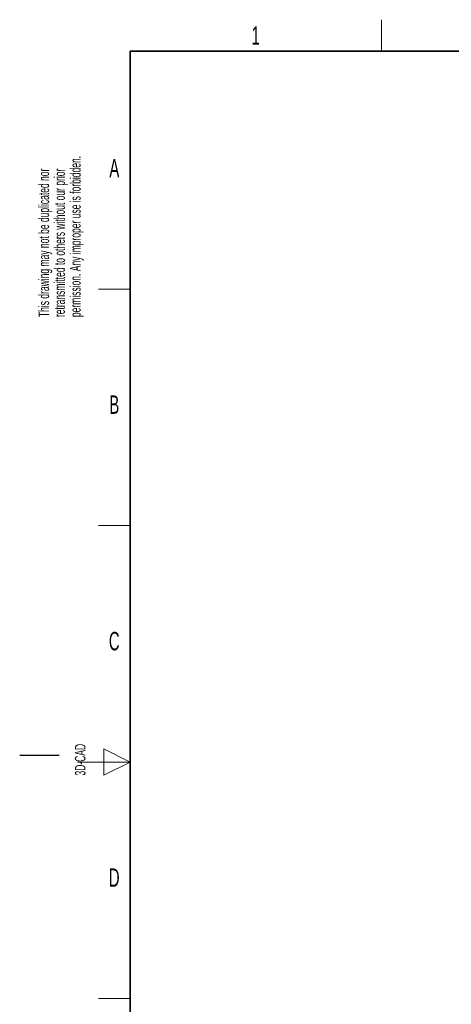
# Paper-space layout 'Blatt2' of a CAD drawing. Header units: millimetres. Extents: x 5 to 418, y 2 to 292.
# Tile 2 of 73: x 5 to 87, y 101 to 288. Entities that reach past the tile are written whole.
import ezdxf

# ---------------------------------------------------------------- set-up
doc = ezdxf.new("R2010")
doc.units = ezdxf.units.MM
doc.layers.add('SLD-0', color=7, linetype='Continuous')
doc.styles.add('SLDTEXTSTYLE0', font='TXT', dxfattribs={"width": 0.605})

psp = doc.layouts.new('Blatt2')

# ---------------------------------------------------------------- linework, layer by layer
at = {"layer": 'SLD-0', "lineweight": 18}
for p, q in [((73.75, 282.5), (73.75, 288.5)), ((20, 237.25), (26, 237.25)), ((20, 192.25), (26, 192.25)), ((26, 147.25), (21, 149.75)), ((21, 149.75), (21, 144.75)), ((16, 147.25), (26, 147.25)), ((21, 144.75), (26, 147.25)), ((20, 102.25), (26, 102.25))]:
    psp.add_line(p, q, dxfattribs=at)
at = {"layer": 'SLD-0', "lineweight": 35}
for p, q in [((408, 282.5), (26, 282.5)), ((26, 282.5), (26, 12))]:
    psp.add_line(p, q, dxfattribs=at)
at = {"layer": 'SLD-0'}
psp.add_line((12.5, 148.5), (5, 148.5), dxfattribs=at)

# ---------------------------------------------------------------- texts
at = {"layer": 'SLD-0', "char_height": 3.5, "attachment_point": 2, "style": 'SLDTEXTSTYLE0'}
for s, insert in [('1', (49.85, 287.24)), ('A', (22.98, 262)), ('B', (22.98, 217)), ('C', (22.96, 172)), ('D', (22.96, 127))]:
    psp.add_mtext(s, dxfattribs=dict(at, insert=insert))
at = {"layer": 'SLD-0', "char_height": 2, "attachment_point": 1, "rotation": 90, "style": 'SLDTEXTSTYLE0'}
for s, insert in [('permission. Any improper use is forbidden.', (14.58, 231.91)), ('retransmitted to others without our prior', (11.58, 231.91)), ('This drawing may not be duplicated nor', (8.58, 231.91)), ('3D-CAD', (15.49, 144.68)), ('noch Dritten zugänglich gemacht werden, und sie darf durch den Empfänger oder', (12.23, 7.24)), ('Ohne unsere vorherige Zustimmung darf diese Zeichnung weder vervielfältigt,', (9.23, 7.24))]:
    psp.add_mtext(s, dxfattribs=dict(at, insert=insert))

doc.saveas('drawing.dxf')
